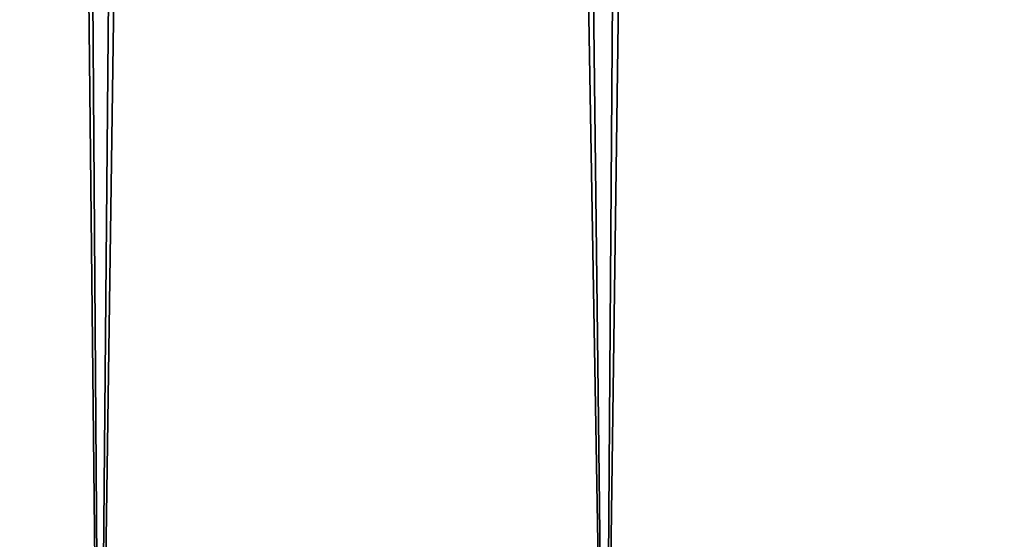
# Model space of a CAD drawing. Header units: millimetres. Extents: x -150 to 150, y 436 to 537.
# Tile 99 of 211: x -138.039 to -137.331, y 506.212 to 506.586. Entities that reach past the tile are written whole.
import ezdxf

# ---------------------------------------------------------------- set-up
doc = ezdxf.new("R2010")
doc.units = ezdxf.units.MM
doc.header["$LTSCALE"] = 52.148148
for name, color, linetype in [('28', 7, 'CONTINUOUS'), ('36', 7, 'CONTINUOUS'), ('41', 7, 'CONTINUOUS'), ('43', 7, 'CONTINUOUS')]:
    doc.layers.add(name, color=color, linetype=linetype)

msp = doc.modelspace()

# ---------------------------------------------------------------- linework, layer by layer
at = {"layer": '28', "linetype": 'CONTINUOUS'}
for points in [[(-138.27055, 505.88911, 109.20319), (-137.98128, 505.88911, 109.7898), (-138.14099, 520.30148, 109.49011), (-138.27055, 505.88911, 109.20319)], [(-138.14099, 520.30148, 109.49011), (-137.98128, 505.88911, 109.7898), (-137.85765, 519.92721, 109.99267), (-138.14099, 520.30148, 109.49011)], [(-137.98128, 505.88911, 109.7898), (-137.61778, 505.88911, 110.33382), (-137.85765, 519.92721, 109.99267), (-137.98128, 505.88911, 109.7898)], [(-137.85765, 519.92721, 109.99267), (-137.61778, 505.88911, 110.33382), (-137.5212, 519.56934, 110.45571), (-137.85765, 519.92721, 109.99267)], [(-137.61778, 505.88911, 110.33382), (-137.18636, 505.88911, 110.82571), (-137.5212, 519.56934, 110.45571), (-137.61778, 505.88911, 110.33382)], [(-137.5212, 519.56934, 110.45571), (-137.18636, 505.88911, 110.82571), (-137.13643, 519.23415, 110.87494), (-137.5212, 519.56934, 110.45571)]]:
    msp.add_3dface(points, dxfattribs=at)
at = {"layer": '36', "linetype": 'CONTINUOUS'}
for points in [[(-138.27055, 505.88911, -24.62339), (-138.07752, 520.20971, -25.03536), (-137.98137, 505.88911, -25.20985), (-138.27055, 505.88911, -24.62339)], [(-138.07752, 520.20971, -25.03536), (-137.78086, 519.83878, -25.52881), (-137.98137, 505.88911, -25.20985), (-138.07752, 520.20971, -25.03536)], [(-137.98137, 505.88911, -25.20985), (-137.78086, 519.83878, -25.52881), (-137.61812, 505.88911, -25.75358), (-137.98137, 505.88911, -25.20985)], [(-137.78086, 519.83878, -25.52881), (-137.43266, 519.48624, -25.98116), (-137.61812, 505.88911, -25.75358), (-137.78086, 519.83878, -25.52881)], [(-137.61812, 505.88911, -25.75358), (-137.43266, 519.48624, -25.98116), (-137.18691, 505.88911, -26.24536), (-137.61812, 505.88911, -25.75358)], [(-137.43266, 519.48624, -25.98116), (-137.05416, 519.17049, -26.37332), (-137.18691, 505.88911, -26.24536), (-137.43266, 519.48624, -25.98116)]]:
    msp.add_3dface(points, dxfattribs=at)
at = {"layer": '41', "linetype": 'CONTINUOUS'}
for points in [[(-150, 535.2991, -150), (150, 535.2991, -150), (-150, 435.8991, -150), (-150, 535.2991, -150)], [(150, 535.2991, -150), (150, 435.8991, -150), (-150, 435.8991, -150), (150, 535.2991, -150)]]:
    msp.add_3dface(points, dxfattribs=at)
at = {"layer": '43', "linetype": 'CONTINUOUS'}
for points in [[(150, 435.8991, 150), (150, 535.2991, 150), (-150, 535.2991, 150), (150, 435.8991, 150)], [(150, 435.8991, 150), (-150, 535.2991, 150), (-150, 435.8991, 150), (150, 435.8991, 150)]]:
    msp.add_3dface(points, dxfattribs=at)

doc.saveas('drawing.dxf')
